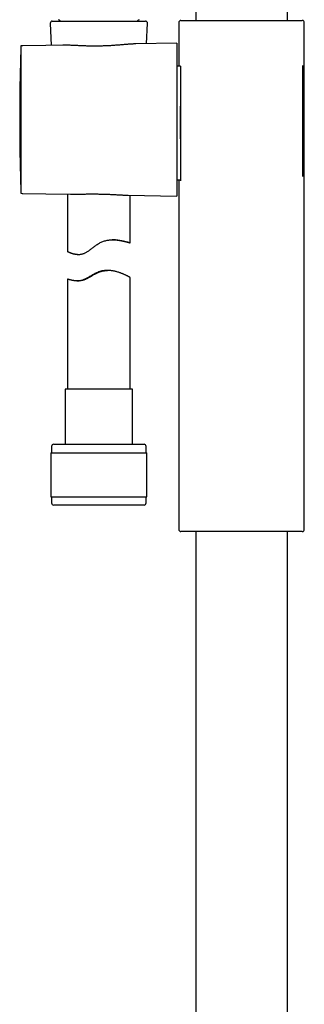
# Model space of a CAD drawing. Header units: millimetres. Extents: x 8 to 1128, y 12 to 2387.
# Tile 45 of 90: x 452 to 520, y 1877 to 2112. Entities that reach past the tile are written whole.
import ezdxf

# ---------------------------------------------------------------- set-up
doc = ezdxf.new("R2010")
doc.units = ezdxf.units.MM

msp = doc.modelspace()

# ---------------------------------------------------------------- linework, layer by layer
at = {"color": 7, "linetype": 'Continuous', "lineweight": 30}
for p, q in [((516.14, 2111.69), (516.14, 2244.96)), ((494.24, 2225.99), (494.24, 2111.69)), ((459.45, 2110.99), (459.67, 2105.72)), ((459.95, 2111.51), (482.2, 2111.51)), ((482.49, 2106.12), (482.7, 2110.99)), ((490.19, 2111.19), (490.19, 2100.78)), ((490.69, 2111.69), (519.69, 2111.69)), ((520.19, 1990.19), (520.19, 2111.19)), ((462.48, 2105.77), (458.37, 2105.7)), ((462.66, 2105.78), (462.48, 2105.77)), ((489.73, 2106.25), (479.93, 2106.08)), ((489.73, 2106.25), (489.73, 2069.77)), ((452.7, 2105.6), (452.43, 2105.6)), ((452.43, 2105.6), (452.43, 2070.42)), ((458.37, 2105.7), (452.92, 2105.65)), ((490.57, 2100.78), (489.73, 2100.79)), ((489.73, 2073.6), (490.57, 2073.61)), ((490.19, 2073.61), (490.19, 1990.19)), ((452.43, 2070.42), (452.7, 2070.41)), ((452.92, 2070.36), (458.37, 2070.32)), ((458.37, 2070.32), (464.33, 2070.21)), ((463.57, 2070.23), (463.57, 2056.53)), ((478.04, 2069.97), (489.73, 2069.77)), ((478.57, 2058.57), (478.57, 2069.96)), ((463.58, 2056.53), (463.58, 2056.53)), ((465.95, 2055.83), (466.19, 2055.83)), ((473.02, 2052), (472.93, 2052)), ((473.24, 2052), (473.16, 2052)), ((463.57, 2049.95), (463.57, 2023.64)), ((463.58, 2049.95), (463.58, 2049.95)), ((467.33, 2049.74), (467.32, 2049.74)), ((478.57, 2023.64), (478.57, 2050.31)), ((463.02, 2023.64), (463.02, 2010.51)), ((479.12, 2023.64), (463.02, 2023.64)), ((479.12, 2010.51), (479.12, 2023.64)), ((459.77, 2010.01), (459.77, 2008.51)), ((460.27, 2010.51), (481.87, 2010.51)), ((482.37, 2008.51), (482.37, 2010.01)), ((459.6, 2008.51), (459.6, 1998.01)), ((459.6, 2008.51), (482.55, 2008.51)), ((482.55, 1998.01), (482.55, 2008.51)), ((459.6, 1998.01), (482.55, 1998.01)), ((459.77, 1998.01), (459.77, 1996.51)), ((482.37, 1996.51), (482.37, 1998.01)), ((460.28, 1996.01), (460.27, 1996.01)), ((481.87, 1996.01), (460.28, 1996.01)), ((519.69, 1989.69), (490.69, 1989.69)), ((494.24, 1989.69), (494.24, 1746.28)), ((516.14, 1746.28), (516.14, 1989.69))]:
    msp.add_line(p, q, dxfattribs=at)
at = {"color": 7, "linetype": 'Continuous', "lineweight": 30, "flags": 128}
for points in [[(452.43, 2105.26), (452.43, 2105.25), (452.42, 2105.17)], [(452.42, 2070.85), (452.43, 2070.77), (452.43, 2070.75)]]:
    msp.add_lwpolyline(points, dxfattribs=at)
at = {"color": 7, "linetype": 'Continuous', "lineweight": 30}
for centre, radius, start, end in [((459.95, 2111.01), 0.5, 90, 182.4813), ((461.27, 2111.17), 0.7, 29.3056, 79.3261), ((480.87, 2111.17), 0.7, 100.6739, 150.6944), ((482.2, 2111.01), 0.5, 357.5187, 90), ((490.69, 2111.19), 0.5, 90, 180), ((519.69, 2111.19), 0.5, 0, 90), ((972.96, 2088.01), 520.81, 178.1116, 180), ((452.92, 2105.15), 0.5, 90.5, 116.2042), ((972.96, 2088.01), 520.81, 180, 181.8884), ((452.92, 2070.86), 0.5, 243.7958, 269.5), ((460.27, 2010.01), 0.5, 90, 180), ((481.87, 2010.01), 0.5, 0, 90), ((460.27, 1996.51), 0.5, 180, 270), ((481.87, 1996.51), 0.5, 270, 0), ((490.69, 1990.19), 0.5, 180, 270), ((519.69, 1990.19), 0.5, 270, 0)]:
    msp.add_arc(centre, radius, start, end, dxfattribs=at)
for points, knots in [([(479.93, 2106.08), (479.91, 2106.08), (479.78, 2106.08), (479.54, 2106.07), (479.2, 2106.05), (478.85, 2106.03), (478.49, 2106.01), (478.12, 2105.98), (477.73, 2105.95), (477.33, 2105.92), (476.91, 2105.89), (476.46, 2105.85), (476.01, 2105.81), (475.55, 2105.78), (475.08, 2105.74), (474.6, 2105.71), (474.11, 2105.67), (473.61, 2105.64), (473.11, 2105.62), (472.6, 2105.6), (472.08, 2105.58), (471.57, 2105.56), (471.04, 2105.55), (470.52, 2105.55), (470, 2105.55), (469.48, 2105.55), (468.97, 2105.56), (468.48, 2105.57), (467.98, 2105.58), (467.49, 2105.6), (467.01, 2105.62), (466.53, 2105.64), (466.05, 2105.66), (465.61, 2105.68), (465.19, 2105.7), (464.8, 2105.72), (464.42, 2105.74), (464.05, 2105.75), (463.69, 2105.76), (463.33, 2105.77), (462.99, 2105.78), (462.77, 2105.78), (462.66, 2105.78)], [0, 0, 0, 0, 0.005331, 0.028781, 0.052373, 0.075965, 0.099713, 0.123462, 0.147345, 0.171229, 0.197068, 0.222948, 0.248955, 0.275005, 0.301189, 0.327417, 0.353777, 0.380182, 0.407016, 0.433898, 0.460926, 0.488003, 0.515238, 0.542524, 0.569964, 0.597455, 0.623864, 0.650318, 0.67691, 0.703549, 0.730335, 0.757168, 0.784143, 0.811165, 0.834565, 0.857965, 0.881492, 0.905018, 0.928694, 0.95237, 0.976185, 1, 1, 1, 1]), ([(490.57, 2100.78), (490.57, 2100.77), (490.57, 2100.77), (490.58, 2100.7), (490.58, 2100.61), (490.59, 2100.49), (490.59, 2100.35), (490.59, 2100.2), (490.6, 2100), (490.6, 2099.75), (490.6, 2099.44), (490.6, 2099.13), (490.6, 2098.81), (490.6, 2098.49), (490.6, 2098.16), (490.6, 2097.77), (490.6, 2097.33), (490.6, 2096.81), (490.6, 2096.3), (490.6, 2095.82), (490.6, 2095.36), (490.6, 2094.89), (490.6, 2094.36), (490.6, 2093.76), (490.6, 2093.09), (490.6, 2092.45), (490.6, 2091.86), (490.6, 2091.31), (490.6, 2090.75), (490.59, 2090.13), (490.59, 2089.45), (490.59, 2088.7), (490.59, 2088.01), (490.59, 2087.37), (490.59, 2086.79), (490.59, 2086.21), (490.59, 2085.58), (490.59, 2084.89), (490.59, 2084.15), (490.6, 2083.47), (490.6, 2082.86), (490.6, 2082.32), (490.6, 2081.78), (490.6, 2081.2), (490.6, 2080.58), (490.6, 2079.93), (490.6, 2079.36), (490.6, 2078.84), (490.6, 2078.39), (490.6, 2077.96), (490.6, 2077.5), (490.6, 2077.02), (490.6, 2076.54), (490.6, 2076.12), (490.6, 2075.77), (490.6, 2075.46), (490.6, 2075.18), (490.6, 2074.89), (490.6, 2074.61), (490.6, 2074.35), (490.59, 2074.14), (490.59, 2073.98), (490.59, 2073.86), (490.58, 2073.76), (490.58, 2073.68), (490.57, 2073.62), (490.57, 2073.62), (490.57, 2073.61)], [0, 0, 0, 0, 0.0175975, 0.0352085, 0.052806, 0.0663858, 0.079978, 0.0935702, 0.10715, 0.1247475, 0.1423584, 0.1599559, 0.1735354, 0.1871274, 0.2007194, 0.214299, 0.2319005, 0.2495155, 0.267117, 0.2806995, 0.2942944, 0.3078892, 0.3214717, 0.3390824, 0.3567066, 0.3743173, 0.3879069, 0.4015089, 0.4151109, 0.4287005, 0.4463192, 0.4639514, 0.4815701, 0.495166, 0.5087744, 0.5223828, 0.5359787, 0.5536009, 0.5712367, 0.5888589, 0.6024578, 0.6160692, 0.6296806, 0.6432795, 0.6608999, 0.6785339, 0.6961544, 0.7097521, 0.7233623, 0.7369725, 0.7505703, 0.768184, 0.7858113, 0.8034251, 0.8170177, 0.8306229, 0.844228, 0.8578207, 0.8754251, 0.8930431, 0.9106475, 0.924233, 0.9378308, 0.9514287, 0.9650141, 0.9826114, 1, 1, 1, 1]), ([(490.57, 2100.78), (490.57, 2100.77), (490.57, 2100.77), (490.58, 2100.71), (490.58, 2100.63), (490.59, 2100.51), (490.59, 2100.36), (490.59, 2100.18), (490.6, 2099.98), (490.6, 2099.74), (490.6, 2099.47), (490.6, 2099.18), (490.6, 2098.85), (490.6, 2098.49), (490.6, 2098.11), (490.6, 2097.7), (490.6, 2097.27), (490.6, 2096.96), (490.6, 2096.8)], [0, 0, 0, 0, 0.0627461, 0.1259085, 0.1889585, 0.2519181, 0.3148043, 0.3765081, 0.4381611, 0.4997691, 0.5613362, 0.624121, 0.6868707, 0.7495904, 0.8122871, 0.8749713, 0.9376574, 1, 1, 1, 1]), ([(490.65, 2073.43), (490.65, 2073.53), (490.65, 2073.79), (490.65, 2074.21), (490.65, 2074.69), (490.65, 2075.2), (490.65, 2075.76), (490.65, 2076.38), (490.64, 2076.97), (490.64, 2077.51), (490.64, 2078), (490.64, 2078.54), (490.64, 2079.11), (490.63, 2079.77), (490.63, 2080.48), (490.63, 2081.25), (490.63, 2081.95), (490.63, 2082.6), (490.63, 2083.18), (490.62, 2083.79), (490.62, 2084.45), (490.62, 2085.18), (490.62, 2085.96), (490.62, 2086.78), (490.62, 2087.53), (490.62, 2088.21), (490.62, 2088.8), (490.62, 2089.43), (490.62, 2090.09), (490.62, 2090.78), (490.63, 2091.46), (490.63, 2092.08), (490.63, 2092.65), (490.63, 2093.17), (490.63, 2093.71), (490.63, 2094.25), (490.63, 2094.82), (490.64, 2095.41), (490.64, 2096.01), (490.64, 2096.6), (490.64, 2097.18), (490.64, 2097.75), (490.65, 2098.29), (490.65, 2098.82), (490.65, 2099.33), (490.65, 2099.81), (490.65, 2100.18), (490.65, 2100.39), (490.65, 2100.46)], [0, 0, 0, 0, 0.016504, 0.042787, 0.064991, 0.087194, 0.113424, 0.13967, 0.1659, 0.184924, 0.203953, 0.222977, 0.245197, 0.267417, 0.293665, 0.319929, 0.346177, 0.365215, 0.384259, 0.403297, 0.425533, 0.447769, 0.474034, 0.500315, 0.52658, 0.54563, 0.564687, 0.583738, 0.605988, 0.628239, 0.650643, 0.673047, 0.690073, 0.707099, 0.726161, 0.745228, 0.76429, 0.786487, 0.808685, 0.831098, 0.853511, 0.876245, 0.89898, 0.921942, 0.944904, 0.967164, 0.989425, 1, 1, 1, 1]), ([(519.74, 2100.94), (519.74, 2100.85), (519.74, 2100.6), (519.74, 2100.15), (519.74, 2099.61), (519.74, 2099.05), (519.74, 2098.48), (519.74, 2097.92), (519.75, 2097.36), (519.75, 2096.83), (519.75, 2096.33), (519.75, 2095.8), (519.75, 2095.17), (519.75, 2094.44), (519.76, 2093.73), (519.76, 2093.03), (519.76, 2092.36), (519.76, 2091.73), (519.76, 2091.15), (519.76, 2090.58), (519.76, 2089.98), (519.76, 2089.36), (519.76, 2088.78), (519.76, 2088.15), (519.76, 2087.49), (519.76, 2086.77), (519.76, 2086.12), (519.76, 2085.52), (519.76, 2084.94), (519.76, 2084.33), (519.76, 2083.72), (519.75, 2083.15), (519.75, 2082.54), (519.75, 2081.9), (519.75, 2081.23), (519.75, 2080.62), (519.74, 2080.08), (519.74, 2079.6), (519.74, 2079.13), (519.74, 2078.66), (519.74, 2078.18), (519.73, 2077.69), (519.73, 2077.17), (519.73, 2076.64), (519.73, 2076.09), (519.73, 2075.56), (519.72, 2075.06), (519.72, 2074.68), (519.72, 2074.49), (519.72, 2074.44)], [0, 0, 0, 0, 0.0161262, 0.0431608, 0.069856, 0.096567, 0.1232618, 0.1465015, 0.1697517, 0.1929916, 0.2106121, 0.2282326, 0.2549467, 0.2816765, 0.3083903, 0.331646, 0.3549123, 0.3781682, 0.3958018, 0.4134353, 0.4362566, 0.4553895, 0.474528, 0.4936608, 0.5169335, 0.5402168, 0.5634895, 0.5811371, 0.5987847, 0.6216214, 0.6407671, 0.6599185, 0.6790641, 0.702351, 0.7256482, 0.7489348, 0.7665934, 0.784252, 0.8013399, 0.8184279, 0.8375838, 0.8567454, 0.8759012, 0.899254, 0.9226066, 0.9461931, 0.9697795, 0.9926237, 1, 1, 1, 1]), ([(490.6, 2077.6), (490.6, 2077.6), (490.6, 2077.44), (490.6, 2077.13), (490.6, 2076.69), (490.6, 2076.28), (490.6, 2075.9), (490.6, 2075.54), (490.6, 2075.22), (490.6, 2074.92), (490.6, 2074.66), (490.6, 2074.42), (490.59, 2074.21), (490.59, 2074.03), (490.59, 2073.88), (490.58, 2073.76), (490.58, 2073.68), (490.57, 2073.63), (490.57, 2073.61), (490.57, 2073.61), (490.57, 2073.61)], [0, 0, 0, 0, 0.0000067, 0.0631553, 0.1261775, 0.1891003, 0.2519444, 0.3147248, 0.3763328, 0.4378965, 0.4994205, 0.5609077, 0.6236139, 0.6862871, 0.7489314, 0.8115532, 0.8741624, 0.936773, 0.9994044, 1, 1, 1, 1]), ([(464.33, 2070.21), (464.35, 2070.21), (464.47, 2070.21), (464.72, 2070.21), (465.08, 2070.21), (465.45, 2070.21), (465.82, 2070.21), (466.21, 2070.22), (466.62, 2070.23), (467.04, 2070.23), (467.46, 2070.24), (467.9, 2070.25), (468.34, 2070.26), (468.79, 2070.26), (469.25, 2070.26), (469.7, 2070.27), (470.16, 2070.26), (470.62, 2070.26), (471.08, 2070.25), (471.55, 2070.25), (472.01, 2070.23), (472.48, 2070.22), (472.94, 2070.2), (473.4, 2070.19), (473.85, 2070.17), (474.29, 2070.14), (474.72, 2070.12), (475.15, 2070.1), (475.58, 2070.08), (476, 2070.05), (476.41, 2070.03), (476.82, 2070.01), (477.21, 2070), (477.59, 2069.98), (477.87, 2069.98), (478.02, 2069.97), (478.04, 2069.97)], [0, 0, 0, 0, 0.0037108, 0.0328917, 0.0622813, 0.091671, 0.1212466, 0.1508222, 0.1815529, 0.2122836, 0.2432251, 0.2741666, 0.3053522, 0.3365377, 0.3679468, 0.3993559, 0.4303872, 0.4614184, 0.4926728, 0.5239271, 0.5554385, 0.58695, 0.618694, 0.6504379, 0.6811949, 0.7119518, 0.742921, 0.7738902, 0.8051022, 0.8363142, 0.8677466, 0.8991788, 0.9303361, 0.9614934, 0.9928759, 1, 1, 1, 1]), ([(463.58, 2056.53), (463.58, 2056.53), (463.59, 2056.53), (463.63, 2056.51), (463.69, 2056.48), (463.78, 2056.44), (463.88, 2056.39), (464.01, 2056.34), (464.15, 2056.28), (464.32, 2056.21), (464.5, 2056.15), (464.7, 2056.08), (464.92, 2056.01), (465.16, 2055.95), (465.44, 2055.89), (465.74, 2055.85), (466.07, 2055.83), (466.39, 2055.83), (466.68, 2055.86), (466.96, 2055.91), (467.25, 2055.98), (467.53, 2056.07), (467.81, 2056.2), (468.09, 2056.35), (468.37, 2056.51), (468.65, 2056.7), (468.95, 2056.92), (469.27, 2057.15), (469.58, 2057.39), (469.89, 2057.64), (470.21, 2057.88), (470.54, 2058.12), (470.87, 2058.35), (471.23, 2058.56), (471.61, 2058.76), (472.01, 2058.92), (472.42, 2059.06), (472.83, 2059.17), (473.25, 2059.24), (473.65, 2059.29), (474.06, 2059.32), (474.44, 2059.33), (474.79, 2059.32), (475.12, 2059.3), (475.44, 2059.27), (475.74, 2059.23), (476.04, 2059.19), (476.32, 2059.14), (476.59, 2059.09), (476.84, 2059.03), (477.08, 2058.98), (477.31, 2058.93), (477.52, 2058.87), (477.71, 2058.82), (477.9, 2058.77), (478.06, 2058.73), (478.21, 2058.68), (478.33, 2058.65), (478.43, 2058.62), (478.5, 2058.59), (478.55, 2058.58), (478.57, 2058.57), (478.58, 2058.56), (478.56, 2058.57), (478.51, 2058.58), (478.45, 2058.59), (478.36, 2058.62), (478.25, 2058.64), (478.12, 2058.68), (477.98, 2058.72), (477.81, 2058.76), (477.62, 2058.81), (477.41, 2058.86), (477.18, 2058.91), (476.94, 2058.97), (476.67, 2059.03), (476.39, 2059.08), (476.09, 2059.14), (475.77, 2059.19), (475.43, 2059.24), (475.07, 2059.28), (474.7, 2059.31), (474.45, 2059.32), (474.32, 2059.32)], [0, 0, 0, 0, 0.012183, 0.02441, 0.036719, 0.049072, 0.061487, 0.073943, 0.086098, 0.098289, 0.110544, 0.122833, 0.13517, 0.147543, 0.161104, 0.174728, 0.188425, 0.20222, 0.212469, 0.222781, 0.233166, 0.243638, 0.253878, 0.264189, 0.274554, 0.284961, 0.297112, 0.309292, 0.321523, 0.333768, 0.346071, 0.358392, 0.370774, 0.383203, 0.396297, 0.409499, 0.422811, 0.436239, 0.449311, 0.462477, 0.475728, 0.489058, 0.50068, 0.512344, 0.524078, 0.535848, 0.547669, 0.559522, 0.571343, 0.583195, 0.595108, 0.607052, 0.619041, 0.631061, 0.643978, 0.656936, 0.669976, 0.683061, 0.69621, 0.709406, 0.721909, 0.734453, 0.747075, 0.759739, 0.772465, 0.785234, 0.797448, 0.8097, 0.822023, 0.834384, 0.846798, 0.85925, 0.871721, 0.88423, 0.896809, 0.909426, 0.922095, 0.934803, 0.947723, 0.960686, 0.973736, 0.986836, 1, 1, 1, 1]), ([(474.82, 2059.31), (474.82, 2059.31), (474.82, 2059.31), (474.78, 2059.31), (474.72, 2059.31), (474.63, 2059.32), (474.52, 2059.32), (474.41, 2059.32), (474.32, 2059.32), (474.29, 2059.32)], [0, 0, 0, 0, 0.133963, 0.289735, 0.447184, 0.606927, 0.761638, 0.917431, 1, 1, 1, 1]), ([(474.37, 2059.32), (474.41, 2059.32), (474.5, 2059.32), (474.6, 2059.32), (474.7, 2059.31), (474.77, 2059.31), (474.81, 2059.31), (474.82, 2059.31), (474.82, 2059.31)], [0, 0, 0, 0, 0.136794, 0.305937, 0.477011, 0.649272, 0.823375, 1, 1, 1, 1]), ([(465.95, 2055.83), (465.89, 2055.83), (465.74, 2055.83), (465.51, 2055.85), (465.28, 2055.89), (465.05, 2055.93), (464.85, 2055.98), (464.65, 2056.04), (464.45, 2056.11), (464.26, 2056.18), (464.08, 2056.26), (463.93, 2056.33), (463.8, 2056.39), (463.71, 2056.44), (463.64, 2056.48), (463.6, 2056.51), (463.58, 2056.52), (463.58, 2056.52)], [0, 0, 0, 0, 0.04351, 0.104367, 0.165355, 0.226539, 0.288059, 0.349736, 0.411825, 0.492403, 0.57075, 0.649393, 0.724186, 0.799266, 0.865946, 0.932856, 1, 1, 1, 1]), ([(478.57, 2050.31), (478.57, 2050.31), (478.58, 2050.31), (478.56, 2050.32), (478.52, 2050.35), (478.45, 2050.39), (478.35, 2050.44), (478.23, 2050.51), (478.08, 2050.59), (477.9, 2050.68), (477.7, 2050.78), (477.49, 2050.88), (477.26, 2050.99), (477.02, 2051.09), (476.77, 2051.2), (476.5, 2051.31), (476.21, 2051.42), (475.9, 2051.52), (475.58, 2051.63), (475.23, 2051.73), (474.87, 2051.81), (474.5, 2051.89), (474.13, 2051.94), (473.75, 2051.98), (473.37, 2052), (472.98, 2052), (472.59, 2051.97), (472.19, 2051.91), (471.79, 2051.82), (471.4, 2051.71), (471.02, 2051.56), (470.66, 2051.39), (470.31, 2051.21), (469.99, 2051.03), (469.67, 2050.85), (469.35, 2050.66), (469.03, 2050.47), (468.71, 2050.29), (468.39, 2050.12), (468.05, 2049.96), (467.7, 2049.81), (467.33, 2049.69), (466.96, 2049.6), (466.6, 2049.54), (466.26, 2049.51), (465.93, 2049.5), (465.62, 2049.52), (465.34, 2049.54), (465.07, 2049.58), (464.83, 2049.62), (464.61, 2049.66), (464.41, 2049.71), (464.23, 2049.76), (464.06, 2049.8), (463.92, 2049.84), (463.81, 2049.88), (463.71, 2049.91), (463.64, 2049.93), (463.59, 2049.94), (463.58, 2049.95), (463.58, 2049.95)], [0, 0, 0, 0, 0.000036, 0.019736, 0.039536, 0.058188, 0.076921, 0.094952, 0.114685, 0.134505, 0.153154, 0.171871, 0.189869, 0.207072, 0.224368, 0.241711, 0.259144, 0.276625, 0.294153, 0.312603, 0.331122, 0.348365, 0.365679, 0.382393, 0.39911, 0.415926, 0.432862, 0.449926, 0.466669, 0.48355, 0.500578, 0.517721, 0.533201, 0.548745, 0.564316, 0.579978, 0.595663, 0.611445, 0.627266, 0.643169, 0.661148, 0.679271, 0.697574, 0.716039, 0.733966, 0.752004, 0.770144, 0.788368, 0.805579, 0.822897, 0.84027, 0.857745, 0.875275, 0.892858, 0.910486, 0.928227, 0.94603, 0.963952, 0.981941, 1, 1, 1, 1]), ([(465.82, 2049.51), (465.89, 2049.51), (466.01, 2049.51), (466.2, 2049.53), (466.43, 2049.55), (466.71, 2049.6), (467.05, 2049.69), (467.39, 2049.8), (467.73, 2049.95), (468.08, 2050.12), (468.42, 2050.3), (468.77, 2050.5), (469.12, 2050.71), (469.47, 2050.92), (469.83, 2051.12), (470.2, 2051.33), (470.59, 2051.51), (470.99, 2051.68), (471.41, 2051.81), (471.84, 2051.91), (472.26, 2051.97), (472.63, 2052), (472.85, 2052), (472.93, 2051.99)], [0, 0, 0, 0, 0.033045, 0.062923, 0.092801, 0.142585, 0.192734, 0.243321, 0.294313, 0.344527, 0.395096, 0.445827, 0.49679, 0.547849, 0.598982, 0.65142, 0.704046, 0.756994, 0.810397, 0.863078, 0.91625, 0.969929, 1, 1, 1, 1]), ([(467.32, 2049.74), (467.33, 2049.74), (467.34, 2049.74), (467.39, 2049.75), (467.45, 2049.77), (467.54, 2049.8), (467.66, 2049.84), (467.79, 2049.9), (467.93, 2049.96), (468.08, 2050.02), (468.25, 2050.11), (468.44, 2050.2), (468.64, 2050.31), (468.87, 2050.44), (469.14, 2050.59), (469.43, 2050.76), (469.75, 2050.94), (470.05, 2051.12), (470.35, 2051.28), (470.64, 2051.42), (470.94, 2051.56), (471.23, 2051.67), (471.51, 2051.76), (471.76, 2051.83), (472.02, 2051.89), (472.28, 2051.94), (472.53, 2051.97), (472.77, 2051.99), (472.98, 2052), (473.11, 2052), (473.16, 2052)], [0, 0, 0, 0, 0.043267, 0.078292, 0.109177, 0.140233, 0.183513, 0.218571, 0.249501, 0.28061, 0.314739, 0.349094, 0.383693, 0.418494, 0.463069, 0.507983, 0.553858, 0.600036, 0.638311, 0.677018, 0.715965, 0.75546, 0.787137, 0.819033, 0.851189, 0.883584, 0.915249, 0.947133, 0.979257, 1, 1, 1, 1]), ([(473.11, 2052), (473.1, 2052), (473, 2052), (472.81, 2052), (472.53, 2051.98), (472.24, 2051.95), (471.95, 2051.91), (471.67, 2051.85), (471.4, 2051.78), (471.14, 2051.7), (470.85, 2051.59), (470.55, 2051.46), (470.24, 2051.3), (469.94, 2051.14), (469.64, 2050.97), (469.35, 2050.8), (469.07, 2050.63), (468.8, 2050.47), (468.55, 2050.32), (468.33, 2050.2), (468.13, 2050.1), (467.97, 2050.01), (467.82, 2049.94), (467.68, 2049.88), (467.56, 2049.83), (467.47, 2049.79), (467.41, 2049.77), (467.36, 2049.75), (467.34, 2049.74), (467.33, 2049.74), (467.33, 2049.74)], [0, 0, 0, 0, 0.005301, 0.04191, 0.078817, 0.116212, 0.154295, 0.18742, 0.2208, 0.254466, 0.288382, 0.330094, 0.372438, 0.415062, 0.458236, 0.501361, 0.544737, 0.58897, 0.633543, 0.672607, 0.711972, 0.744907, 0.778047, 0.817143, 0.856594, 0.889628, 0.92287, 0.948482, 0.974188, 1, 1, 1, 1])]:
    msp.add_open_spline(points, degree=3, knots=knots, dxfattribs=at)

doc.saveas('drawing.dxf')
